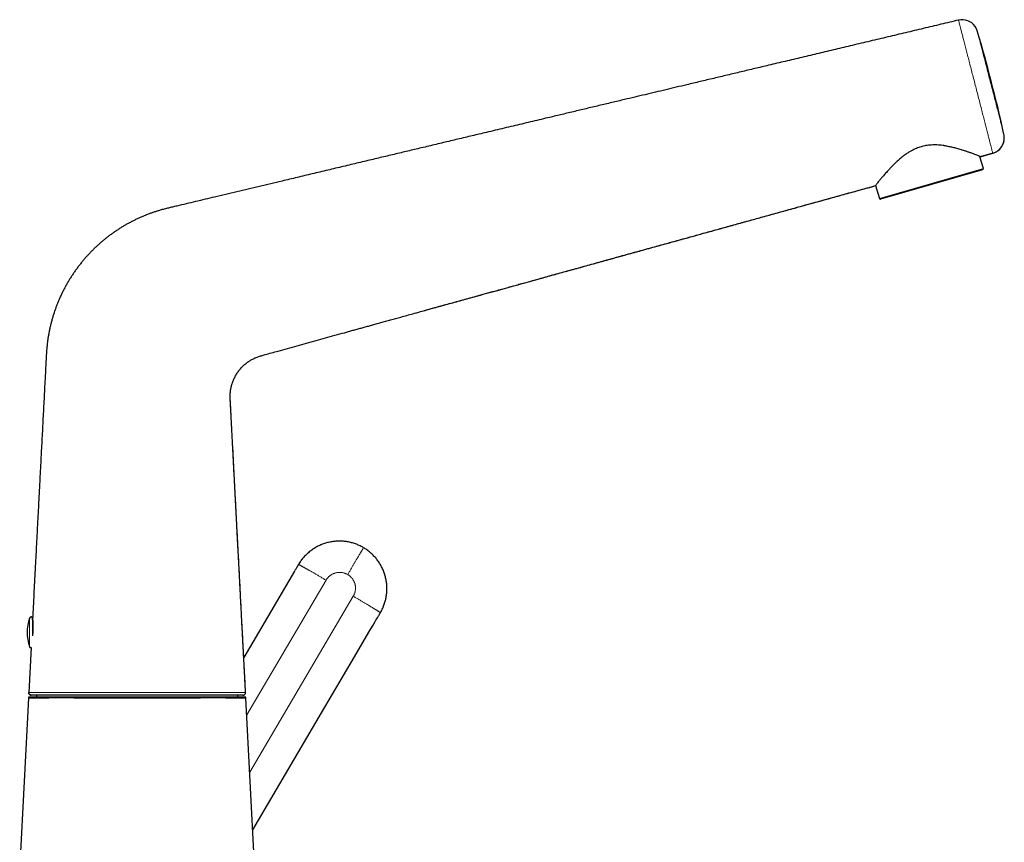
# Model space of a CAD drawing. Header units: millimetres. Extents: x 8 to 961, y 12 to 932.
# Tile 187 of 187: x 775 to 961, y 714 to 869. Entities that reach past the tile are written whole.
import ezdxf

# ---------------------------------------------------------------- set-up
doc = ezdxf.new("R2010")
doc.units = ezdxf.units.MM

msp = doc.modelspace()

# ---------------------------------------------------------------- linework, layer by layer
at = {"color": 8, "linetype": 'Continuous', "lineweight": 0}
for p, q in [((952.63, 869.4), (952.63, 869.38)), ((957.34, 841.29), (937.64, 835.64)), ((827.59, 766.3), (827.59, 766.29)), ((817.79, 737.81), (832.81, 763.33)), ((837.98, 760.29), (818.36, 726.94)), ((776.61, 756.16), (776.61, 750.76))]:
    msp.add_line(p, q, dxfattribs=at)
at = {"color": 7, "linetype": 'Continuous', "lineweight": 30}
for p, q in [((956.2, 867.34), (956.2, 867.31)), ((961.26, 847.62), (961.24, 847.71)), ((957.34, 841.29), (956.7, 843.52)), ((959.11, 844.19), (956.73, 843.53)), ((957.21, 841.04), (937.88, 835.5)), ((936.93, 838.09), (937.64, 835.64)), ((849.96, 813.99), (849.99, 813.99)), ((814.92, 800.19), (814.92, 800.2)), ((826.86, 765.06), (817.22, 748.68)), ((827.49, 766.12), (827.48, 766.12)), ((827.59, 766.29), (827.58, 766.29)), ((777.19, 756.07), (777.19, 752.76)), ((777.23, 756.42), (777.21, 756.01)), ((843, 756.99), (843, 757)), ((843.1, 757.16), (843.1, 757.17)), ((776.92, 750.55), (776.48, 742.09)), ((776.42, 741.01), (774.77, 709.41)), ((776.48, 742.08), (776.48, 742.08)), ((776.98, 741.56), (776.91, 741.56)), ((777.93, 741.56), (777.93, 741.26)), ((816.13, 741.26), (816.13, 741.56)), ((819.27, 709.38), (817.62, 741.01))]:
    msp.add_line(p, q, dxfattribs=at)
at = {"color": 7, "linetype": 'Continuous', "lineweight": 30, "flags": 128}
for points in [[(955.9, 868.01), (955.9, 868.01), (955.9, 868.02)], [(956.71, 843.53), (957.42, 843.72), (959.11, 844.19)], [(818.92, 716.07), (831.94, 738.19), (838.18, 748.79), (840.92, 753.46), (841.32, 754.14), (841.73, 754.83), (842.13, 755.52), (842.27, 755.75), (842.41, 755.99), (842.55, 756.23), (842.69, 756.47), (842.77, 756.6)], [(817.07, 741.56), (817.12, 741.56), (817.16, 741.57)]]:
    msp.add_lwpolyline(points, dxfattribs=at)
at = {"color": 7, "linetype": 'Continuous', "lineweight": 30}
for centre, radius, start, end in [((953.32, 866.48), 3, 35.0151, 103.3752), ((716.79, 795.32), 250, 12.0957, 16.743), ((958.31, 847.08), 3, 285.4666, 5.4256), ((957.15, 841.24), 0.2, 286, 16), ((937.83, 835.7), 0.2, 196, 286), ((785.19, 753.46), 9, 162.5584, 197.4416), ((776.89, 756.07), 0.3, 0, 162.5584), ((777.49, 755.92), 0.3, 180, 205.6748), ((776.89, 750.85), 0.3, 197.4416, 274.4773), ((817.07, 742.06), 0.5, 289.2313, 2.9923)]:
    msp.add_arc(centre, radius, start, end, dxfattribs=at)
for points, knots in [([(952.63, 869.4), (951.52, 869.13), (949.3, 868.6), (945.96, 867.81), (942.6, 867.01), (939.24, 866.21), (935.87, 865.41), (932.57, 864.63), (929.32, 863.86), (926.15, 863.1), (922.98, 862.35), (919.82, 861.59), (916.84, 860.89), (914.04, 860.22), (911.44, 859.6), (908.84, 858.98), (906.26, 858.37), (903.69, 857.76), (901.32, 857.2), (899.15, 856.68), (897.17, 856.21), (895.2, 855.74), (893.25, 855.28), (891.3, 854.81), (889.2, 854.31), (886.94, 853.78), (884.51, 853.2), (882.08, 852.62), (879.67, 852.05), (877.25, 851.47), (875.09, 850.96), (873.18, 850.51), (871.54, 850.12), (869.89, 849.72), (868.23, 849.33), (866.56, 848.93), (864.88, 848.53), (863.3, 848.16), (861.84, 847.81), (860.5, 847.49), (859.14, 847.17), (857.77, 846.84), (856.4, 846.52), (855.03, 846.19), (853.65, 845.86), (852.26, 845.53), (850.9, 845.21), (849.59, 844.9), (848.31, 844.59), (847.02, 844.28), (845.72, 843.98), (844.4, 843.66), (843.07, 843.35), (841.73, 843.03), (840.36, 842.7), (838.96, 842.37), (837.53, 842.03), (836.08, 841.68), (834.61, 841.33), (833.13, 840.98), (831.65, 840.63), (830.2, 840.29), (828.76, 839.94), (827.33, 839.6), (825.9, 839.26), (824.23, 838.87), (822.33, 838.41), (820.19, 837.91), (818.06, 837.4), (815.93, 836.89), (813.8, 836.39), (811.79, 835.91), (809.89, 835.46), (808.1, 835.03), (806.31, 834.6), (804.86, 834.26), (803.73, 834), (802.95, 833.81), (802.17, 833.61), (801.44, 833.41), (800.78, 833.21), (800.17, 833.02), (799.57, 832.81), (798.97, 832.58), (798.37, 832.34), (797.77, 832.09), (797.18, 831.82), (796.59, 831.54), (796.02, 831.25), (795.45, 830.95), (794.9, 830.65), (794.35, 830.33), (793.81, 829.99), (793.27, 829.64), (792.73, 829.28), (792.2, 828.91), (791.68, 828.52), (791.16, 828.12), (790.66, 827.71), (790.16, 827.29), (789.68, 826.86), (789.2, 826.42), (788.73, 825.97), (788.27, 825.5), (787.81, 825.03), (787.37, 824.54), (786.94, 824.05), (786.51, 823.53), (786.09, 823), (785.67, 822.45), (785.27, 821.89), (784.88, 821.33), (784.5, 820.75), (784.14, 820.17), (783.79, 819.58), (783.46, 818.98), (783.13, 818.38), (782.82, 817.76), (782.53, 817.14), (782.25, 816.52), (782, 815.91), (781.76, 815.31), (781.53, 814.7), (781.32, 814.09), (781.12, 813.46), (780.93, 812.82), (780.75, 812.16), (780.58, 811.5), (780.43, 810.83), (780.3, 810.16), (780.18, 809.5), (780.08, 808.85), (780, 808.2), (779.93, 807.55), (779.88, 806.91), (779.82, 806.08), (779.76, 805.1), (779.7, 803.94), (779.65, 802.79), (779.59, 801.64), (779.51, 800.25), (779.43, 798.62), (779.33, 796.74), (779.23, 794.87), (779.13, 792.99), (779.04, 791.11), (778.94, 789.24), (778.82, 787.03), (778.69, 784.48), (778.57, 782.18), (778.48, 780.46), (778.42, 779.32), (778.36, 778.18), (778.3, 776.94), (778.23, 775.59), (778.15, 774.12), (778.07, 772.65), (778, 771.17), (777.92, 769.7), (777.84, 768.24), (777.77, 766.77), (777.67, 765.02), (777.57, 762.98), (777.45, 760.67), (777.33, 758.36), (777.25, 756.83), (777.21, 756.06)], [0, 0, 0, 0, 0.01409, 0.028244, 0.042449, 0.056693, 0.070962, 0.085244, 0.09871, 0.112164, 0.125597, 0.138996, 0.152352, 0.163441, 0.174485, 0.185479, 0.196417, 0.207291, 0.218096, 0.226534, 0.234921, 0.243256, 0.251535, 0.259756, 0.267925, 0.27826, 0.288543, 0.298794, 0.309032, 0.319274, 0.329541, 0.336478, 0.34344, 0.350434, 0.357464, 0.364537, 0.371657, 0.378832, 0.384499, 0.390205, 0.395954, 0.401747, 0.407589, 0.413375, 0.419213, 0.425105, 0.431054, 0.436415, 0.441826, 0.447287, 0.452802, 0.458371, 0.463997, 0.469682, 0.475427, 0.481426, 0.487493, 0.493631, 0.499841, 0.506127, 0.512487, 0.518541, 0.524628, 0.530711, 0.536761, 0.542817, 0.551892, 0.560921, 0.569948, 0.578981, 0.587972, 0.597005, 0.604577, 0.612135, 0.619717, 0.627297, 0.630628, 0.633958, 0.637289, 0.640622, 0.643243, 0.645866, 0.648493, 0.651123, 0.653802, 0.656479, 0.659153, 0.661822, 0.664488, 0.667103, 0.669716, 0.672328, 0.67494, 0.677607, 0.680278, 0.682953, 0.685631, 0.688308, 0.690983, 0.693652, 0.696343, 0.699032, 0.701721, 0.704414, 0.707113, 0.709816, 0.712524, 0.715236, 0.718082, 0.720928, 0.723771, 0.726606, 0.729432, 0.732251, 0.73507, 0.737893, 0.740724, 0.74356, 0.7464, 0.74924, 0.751915, 0.754587, 0.757255, 0.759921, 0.762583, 0.765402, 0.76822, 0.771036, 0.773852, 0.776669, 0.77949, 0.782155, 0.784828, 0.787509, 0.790195, 0.792883, 0.797672, 0.802442, 0.807197, 0.811943, 0.816683, 0.824374, 0.832108, 0.839889, 0.847624, 0.855357, 0.863116, 0.870832, 0.882717, 0.894629, 0.899322, 0.904033, 0.908734, 0.913392, 0.919393, 0.925439, 0.93154, 0.937645, 0.943723, 0.94976, 0.955796, 0.961881, 0.971451, 0.980972, 0.9905, 1, 1, 1, 1]), ([(956.2, 867.33), (956.19, 867.37), (956.16, 867.46), (956.11, 867.58), (956.07, 867.68), (956.04, 867.75), (956, 867.83), (955.96, 867.9), (955.92, 867.97), (955.89, 868.04), (955.85, 868.1), (955.81, 868.15), (955.79, 868.19), (955.78, 868.2)], [0, 0, 0, 0, 0.123711, 0.244378, 0.323879, 0.403175, 0.48281, 0.563357, 0.645401, 0.72953, 0.816316, 0.906302, 1, 1, 1, 1]), ([(959.11, 844.19), (959.18, 844.21), (959.32, 844.26), (959.52, 844.34), (959.71, 844.43), (959.89, 844.53), (960.05, 844.64), (960.2, 844.75), (960.33, 844.87), (960.44, 844.98), (960.55, 845.09), (960.64, 845.2), (960.71, 845.3), (960.78, 845.4), (960.84, 845.49), (960.89, 845.58), (960.94, 845.67), (960.98, 845.75), (961.02, 845.82), (961.05, 845.89), (961.08, 845.96), (961.1, 846.02), (961.12, 846.08), (961.15, 846.14), (961.18, 846.23), (961.21, 846.33), (961.24, 846.45), (961.27, 846.59), (961.29, 846.74), (961.3, 846.9), (961.31, 847.06), (961.31, 847.21), (961.3, 847.38), (961.28, 847.55), (961.25, 847.66), (961.24, 847.72)], [0, 0, 0, 0, 0.04812, 0.095069, 0.140618, 0.184562, 0.226725, 0.266964, 0.305171, 0.341274, 0.375239, 0.407073, 0.436822, 0.464547, 0.490182, 0.513786, 0.535447, 0.555282, 0.573438, 0.590104, 0.605515, 0.619964, 0.634053, 0.650706, 0.670808, 0.694424, 0.721551, 0.75214, 0.786096, 0.823281, 0.855235, 0.889025, 0.924519, 0.961566, 1, 1, 1, 1]), ([(956.71, 843.54), (956.7, 843.54), (956.69, 843.55), (956.55, 843.62), (956.31, 843.73), (955.94, 843.88), (955.46, 844.07), (954.98, 844.24), (954.6, 844.37), (954.35, 844.46), (954.08, 844.55), (953.8, 844.64), (953.5, 844.73), (953.02, 844.89), (952.38, 845.07), (951.6, 845.27), (950.97, 845.41), (950.48, 845.51), (950.18, 845.57), (949.99, 845.6), (949.89, 845.62), (949.8, 845.64), (949.72, 845.65), (949.31, 845.71), (948.57, 845.77), (947.5, 845.76), (946.49, 845.65), (945.54, 845.44), (944.62, 845.11), (943.94, 844.79), (943.47, 844.52), (943.21, 844.37), (942.95, 844.2), (942.69, 844.03), (942.43, 843.84), (942.17, 843.65), (941.96, 843.49), (941.77, 843.33), (941.59, 843.17), (941.33, 842.94), (941.01, 842.65), (940.64, 842.3), (940.21, 841.89), (939.75, 841.42), (939.22, 840.85), (938.68, 840.23), (938.16, 839.64), (937.75, 839.14), (937.42, 838.74), (937.19, 838.43), (937.03, 838.21), (936.94, 838.09), (936.93, 838.07), (936.93, 838.06)], [0, 0, 0, 0, 0.016349, 0.043796, 0.072813, 0.103516, 0.136002, 0.170353, 0.182235, 0.194335, 0.206654, 0.219195, 0.23196, 0.24495, 0.278579, 0.307239, 0.330929, 0.345435, 0.357145, 0.361046, 0.364499, 0.367506, 0.370066, 0.372178, 0.407599, 0.440493, 0.471115, 0.499777, 0.52815, 0.558711, 0.567894, 0.577285, 0.586891, 0.596716, 0.606766, 0.617044, 0.627556, 0.632392, 0.640395, 0.651565, 0.665901, 0.683404, 0.704074, 0.72791, 0.754912, 0.792732, 0.828706, 0.862889, 0.895348, 0.926157, 0.955407, 0.983202, 1, 1, 1, 1]), ([(814.93, 800.21), (814.96, 800.33), (815.02, 800.56), (815.14, 800.91), (815.28, 801.24), (815.43, 801.58), (815.59, 801.9), (815.77, 802.22), (815.96, 802.52), (816.16, 802.82), (816.38, 803.1), (816.61, 803.38), (816.86, 803.65), (817.12, 803.91), (817.38, 804.16), (817.66, 804.39), (817.95, 804.61), (818.24, 804.81), (818.51, 804.98), (818.78, 805.13), (819.05, 805.28), (819.32, 805.41), (819.6, 805.53), (819.91, 805.64), (820.23, 805.75), (820.57, 805.85), (820.91, 805.95), (821.55, 806.13), (822.49, 806.39), (823.92, 806.78), (825.53, 807.23), (827.33, 807.72), (829.12, 808.22), (830.92, 808.72), (832.71, 809.21), (834.5, 809.71), (835.97, 810.11), (837.09, 810.43), (837.89, 810.65), (838.68, 810.87), (839.47, 811.08), (840.25, 811.3), (841.05, 811.52), (841.88, 811.75), (842.75, 811.99), (843.66, 812.24), (844.58, 812.5), (845.52, 812.76), (846.51, 813.03), (847.57, 813.33), (848.7, 813.64), (849.83, 813.95), (850.98, 814.27), (852.15, 814.59), (853.33, 814.92), (854.56, 815.26), (855.84, 815.61), (857.17, 815.98), (858.52, 816.36), (859.88, 816.73), (861.38, 817.15), (863.03, 817.6), (864.81, 818.1), (866.61, 818.59), (868.42, 819.1), (870.25, 819.6), (872.08, 820.11), (874.18, 820.69), (876.53, 821.34), (879.14, 822.06), (881.77, 822.79), (884.39, 823.51), (887.01, 824.24), (889.61, 824.96), (892.18, 825.67), (894.75, 826.38), (897.18, 827.05), (899.47, 827.69), (901.61, 828.28), (903.75, 828.87), (905.87, 829.46), (907.97, 830.04), (910.19, 830.65), (912.53, 831.3), (914.97, 831.98), (917.41, 832.65), (919.98, 833.36), (922.7, 834.11), (925.56, 834.91), (928.41, 835.69), (931.25, 836.48), (934.09, 837.26), (935.98, 837.79), (936.92, 838.05)], [0, 0, 0, 0, 0.002819, 0.005637, 0.008457, 0.011281, 0.01411, 0.016894, 0.01968, 0.022465, 0.025245, 0.028073, 0.030891, 0.033703, 0.036515, 0.039332, 0.042161, 0.045002, 0.047371, 0.049742, 0.052112, 0.054476, 0.056833, 0.059183, 0.061949, 0.064716, 0.067485, 0.070257, 0.080173, 0.090121, 0.104593, 0.119018, 0.133493, 0.147901, 0.162281, 0.176738, 0.19118, 0.197558, 0.203934, 0.210293, 0.21662, 0.222945, 0.229326, 0.235792, 0.243004, 0.250317, 0.25773, 0.265239, 0.272841, 0.281752, 0.290781, 0.299925, 0.30918, 0.318541, 0.328005, 0.337568, 0.348197, 0.358935, 0.369778, 0.380721, 0.391758, 0.405964, 0.420304, 0.434767, 0.449343, 0.464021, 0.478789, 0.493638, 0.514541, 0.53555, 0.556636, 0.577769, 0.598921, 0.619683, 0.640407, 0.661063, 0.681623, 0.698973, 0.716219, 0.733359, 0.750398, 0.767344, 0.7842, 0.80396, 0.823614, 0.843171, 0.862641, 0.885719, 0.908701, 0.931605, 0.954446, 0.977239, 1, 1, 1, 1]), ([(851.45, 814.4), (851.74, 814.48), (852.33, 814.64), (853.22, 814.89), (854.13, 815.14), (855.05, 815.4), (855.99, 815.66), (856.92, 815.91), (857.85, 816.17), (858.75, 816.42), (859.68, 816.68), (860.62, 816.94), (861.57, 817.2), (862.53, 817.47), (863.51, 817.74), (864.51, 818.01), (865.52, 818.29), (866.54, 818.57), (867.57, 818.86), (868.6, 819.15), (869.62, 819.43), (870.64, 819.71), (871.66, 819.99), (872.7, 820.28), (873.84, 820.6), (875.1, 820.94), (876.46, 821.32), (877.85, 821.7), (879.25, 822.09), (880.66, 822.48), (882.07, 822.87), (883.49, 823.27), (884.93, 823.67), (886.39, 824.07), (887.87, 824.48), (889.38, 824.9), (890.9, 825.32), (892.43, 825.74), (893.97, 826.17), (895.52, 826.6), (897.3, 827.09), (899.3, 827.64), (901.54, 828.26), (903.79, 828.88), (906.05, 829.51), (908.32, 830.14), (910.61, 830.77), (912.91, 831.41), (915.15, 832.03), (917.32, 832.63), (919.43, 833.21), (921.55, 833.8), (923.68, 834.39), (925.83, 834.98), (927.99, 835.58), (930.01, 836.14), (931.89, 836.66), (933.62, 837.14), (935.3, 837.6), (936.41, 837.91), (936.93, 838.06)], [0, 0, 0, 0, 0.010222, 0.020644, 0.031266, 0.042088, 0.053112, 0.064336, 0.0748, 0.085433, 0.096233, 0.1072, 0.118334, 0.129634, 0.141099, 0.152727, 0.164519, 0.176472, 0.188584, 0.200856, 0.21257, 0.224422, 0.23641, 0.248532, 0.260787, 0.276573, 0.292566, 0.308761, 0.325152, 0.341735, 0.358202, 0.374842, 0.391648, 0.408614, 0.426083, 0.443702, 0.461464, 0.479358, 0.497377, 0.51551, 0.533746, 0.55975, 0.58591, 0.612215, 0.63867, 0.665278, 0.692044, 0.718975, 0.746077, 0.770564, 0.795201, 0.819994, 0.844948, 0.870072, 0.895373, 0.92086, 0.940977, 0.961218, 0.981587, 1, 1, 1, 1]), ([(817.56, 742.08), (817.55, 742.41), (817.51, 743.11), (817.45, 744.17), (817.4, 745.28), (817.34, 746.37), (817.28, 747.44), (817.23, 748.49), (817.17, 749.54), (817.12, 750.58), (817.06, 751.62), (817.01, 752.65), (816.96, 753.67), (816.9, 754.68), (816.85, 755.67), (816.8, 756.66), (816.75, 757.69), (816.69, 758.76), (816.63, 759.87), (816.58, 760.96), (816.52, 762.04), (816.46, 763.1), (816.41, 764.13), (816.36, 765.13), (816.31, 766.09), (816.26, 767.04), (816.21, 767.97), (816.16, 768.87), (816.12, 769.72), (816.08, 770.53), (816.03, 771.33), (815.99, 772.12), (815.95, 772.9), (815.91, 773.67), (815.87, 774.46), (815.83, 775.25), (815.79, 776.06), (815.75, 776.86), (815.7, 777.64), (815.66, 778.41), (815.62, 779.17), (815.59, 779.9), (815.55, 780.63), (815.51, 781.33), (815.48, 782.03), (815.44, 782.71), (815.41, 783.37), (815.37, 784.02), (815.34, 784.66), (815.3, 785.31), (815.27, 785.95), (815.24, 786.57), (815.21, 787.18), (815.17, 787.78), (815.14, 788.36), (815.12, 788.91), (815.09, 789.43), (815.06, 789.93), (815.04, 790.41), (815.01, 790.87), (814.99, 791.33), (814.96, 791.8), (814.94, 792.29), (814.91, 792.79), (814.89, 793.28), (814.86, 793.74), (814.84, 794.19), (814.82, 794.62), (814.8, 795.03), (814.78, 795.42), (814.76, 795.79), (814.74, 796.15), (814.72, 796.48), (814.7, 796.79), (814.68, 797.09), (814.66, 797.37), (814.65, 797.63), (814.65, 797.88), (814.64, 798.1), (814.65, 798.31), (814.65, 798.51), (814.67, 798.7), (814.68, 798.9), (814.7, 799.09), (814.73, 799.27), (814.75, 799.43), (814.78, 799.59), (814.81, 799.73), (814.84, 799.86), (814.87, 799.99), (814.9, 800.1), (814.91, 800.16), (814.92, 800.19)], [0, 0, 0, 0, 0.016703, 0.035958, 0.055015, 0.073783, 0.092037, 0.110163, 0.128098, 0.145869, 0.1639, 0.181688, 0.199121, 0.216353, 0.233489, 0.250484, 0.267282, 0.286573, 0.305586, 0.324405, 0.342967, 0.361235, 0.379262, 0.396019, 0.412489, 0.428729, 0.444821, 0.460703, 0.474881, 0.488822, 0.502567, 0.516142, 0.529559, 0.542812, 0.555861, 0.569946, 0.583802, 0.597493, 0.610999, 0.624249, 0.637205, 0.649873, 0.66227, 0.674431, 0.686402, 0.697986, 0.709373, 0.720534, 0.731459, 0.742697, 0.753678, 0.76441, 0.7749, 0.785154, 0.795162, 0.804907, 0.813598, 0.82206, 0.830306, 0.838345, 0.846188, 0.853833, 0.862741, 0.871354, 0.879667, 0.887686, 0.895415, 0.902727, 0.909763, 0.916518, 0.922986, 0.928946, 0.934631, 0.94004, 0.945171, 0.950024, 0.954601, 0.958664, 0.962484, 0.966063, 0.969445, 0.972676, 0.97617, 0.979477, 0.982601, 0.98555, 0.988328, 0.990944, 0.993407, 0.995728, 0.997921, 1, 1, 1, 1]), ([(839.91, 769.48), (839.82, 769.53), (839.61, 769.65), (839.28, 769.82), (838.92, 769.99), (838.56, 770.13), (838.19, 770.27), (837.81, 770.38), (837.43, 770.48), (837.05, 770.57), (836.66, 770.63), (836.27, 770.68), (835.87, 770.71), (835.47, 770.73), (835.07, 770.72), (834.67, 770.7), (834.27, 770.67), (833.89, 770.61), (833.5, 770.54), (833.11, 770.45), (832.73, 770.34), (832.35, 770.22), (831.98, 770.08), (831.61, 769.92), (831.26, 769.75), (830.91, 769.56), (830.57, 769.36), (830.25, 769.15), (829.93, 768.92), (829.62, 768.67), (829.31, 768.41), (829.03, 768.14), (828.75, 767.86), (828.49, 767.56), (828.24, 767.26), (828.01, 766.95), (827.79, 766.63), (827.65, 766.4), (827.59, 766.29)], [0, 0, 0, 0, 0.022018, 0.050051, 0.078096, 0.106163, 0.134256, 0.16188, 0.189544, 0.217252, 0.245001, 0.273287, 0.301596, 0.32992, 0.358253, 0.386586, 0.414405, 0.442208, 0.469991, 0.497758, 0.526013, 0.554251, 0.582475, 0.610686, 0.638884, 0.666567, 0.694241, 0.721906, 0.749561, 0.777705, 0.805831, 0.833936, 0.862022, 0.890086, 0.91762, 0.945121, 0.972582, 1, 1, 1, 1]), ([(843.1, 757.17), (843.17, 757.28), (843.3, 757.51), (843.47, 757.86), (843.63, 758.22), (843.78, 758.58), (843.91, 758.95), (844.02, 759.33), (844.11, 759.7), (844.19, 760.08), (844.26, 760.47), (844.3, 760.86), (844.33, 761.25), (844.34, 761.65), (844.34, 762.05), (844.32, 762.44), (844.28, 762.83), (844.22, 763.21), (844.15, 763.6), (844.06, 763.98), (843.95, 764.36), (843.83, 764.74), (843.69, 765.11), (843.53, 765.48), (843.35, 765.83), (843.17, 766.18), (842.97, 766.51), (842.75, 766.84), (842.52, 767.16), (842.28, 767.47), (842.02, 767.77), (841.75, 768.05), (841.46, 768.33), (841.17, 768.59), (840.87, 768.83), (840.56, 769.07), (840.24, 769.28), (840.02, 769.42), (839.91, 769.48)], [0, 0, 0, 0, 0.0277512, 0.0555475, 0.0833835, 0.1112535, 0.1391531, 0.1665748, 0.1940155, 0.221475, 0.2489526, 0.2769435, 0.3049439, 0.3329535, 0.3609731, 0.389004, 0.4165466, 0.4441021, 0.4716718, 0.4992575, 0.5273614, 0.5554831, 0.583625, 0.6117829, 0.6399486, 0.6676108, 0.6952645, 0.7229023, 0.7505175, 0.7786014, 0.8066429, 0.8346379, 0.8625913, 0.8905109, 0.9179059, 0.9452814, 0.9726439, 1, 1, 1, 1]), ([(827.49, 766.12), (827.46, 766.08), (827.34, 765.88), (827.23, 765.69), (827.14, 765.54)], [0, 0, 0, 0, 0.2284144, 1, 1, 1, 1]), ([(827.58, 766.29), (827.54, 766.22), (827.48, 766.12), (827.42, 766.01), (827.4, 765.98)], [0, 0, 0, 0, 0.68093, 1, 1, 1, 1]), ([(827.58, 766.29), (827.56, 766.25), (827.54, 766.21), (827.51, 766.17), (827.51, 766.16)], [0, 0, 0, 0, 0.780844, 1, 1, 1, 1]), ([(777.21, 756.06), (777.21, 756.06), (777.21, 756.06), (777.21, 756.03), (777.21, 756), (777.22, 755.94), (777.22, 755.88), (777.22, 755.84), (777.22, 755.82), (777.23, 755.79), (777.23, 755.75), (777.23, 755.72), (777.23, 755.67), (777.24, 755.62), (777.24, 755.56), (777.24, 755.49), (777.25, 755.43), (777.25, 755.38), (777.25, 755.34), (777.25, 755.3), (777.25, 755.27), (777.26, 755.25), (777.26, 755.22), (777.26, 755.2), (777.26, 755.17), (777.26, 755.12), (777.26, 755.04), (777.27, 754.93), (777.27, 754.79), (777.27, 754.64), (777.27, 754.47), (777.27, 754.33), (777.27, 754.21), (777.27, 754.08), (777.26, 753.96), (777.26, 753.83), (777.25, 753.71), (777.25, 753.58), (777.24, 753.43), (777.23, 753.26), (777.22, 753.07), (777.21, 752.9), (777.2, 752.81), (777.19, 752.77)], [0, 0, 0, 0, 0.038321, 0.079642, 0.122447, 0.166738, 0.212516, 0.224324, 0.237178, 0.251081, 0.26603, 0.282028, 0.299072, 0.320636, 0.345599, 0.367638, 0.386755, 0.403098, 0.416458, 0.426836, 0.434108, 0.44132, 0.448472, 0.455563, 0.462594, 0.469565, 0.501613, 0.529099, 0.555519, 0.60004, 0.64117, 0.668413, 0.695525, 0.722508, 0.749363, 0.77609, 0.802691, 0.829168, 0.85552, 0.894892, 0.936004, 0.978858, 1, 1, 1, 1]), ([(777.22, 755.79), (777.22, 755.8), (777.22, 755.83), (777.22, 755.85), (777.22, 755.88), (777.22, 755.89), (777.22, 755.91), (777.22, 755.93), (777.21, 755.94), (777.21, 755.96), (777.21, 755.98), (777.21, 756), (777.21, 756.03), (777.21, 756.04), (777.21, 756.06), (777.21, 756.06), (777.21, 756.06)], [0, 0, 0, 0, 0.0548828, 0.1306722, 0.1731835, 0.2153602, 0.2572024, 0.2987102, 0.3398836, 0.3807226, 0.4212274, 0.5308824, 0.6380115, 0.7622493, 0.8829114, 1, 1, 1, 1]), ([(842.76, 756.59), (842.82, 756.68), (842.9, 756.81), (842.97, 756.95), (843, 756.99)], [0, 0, 0, 0, 0.67254, 1, 1, 1, 1]), ([(842.92, 756.85), (842.95, 756.91), (843.01, 757.01), (843.07, 757.11), (843.1, 757.16)], [0, 0, 0, 0, 0.505302, 1, 1, 1, 1]), ([(842.94, 756.9), (842.95, 756.91), (842.97, 756.95), (842.99, 756.98), (843, 757)], [0, 0, 0, 0, 0.447244, 1, 1, 1, 1]), ([(776.51, 741.26), (776.5, 741.24), (776.47, 741.2), (776.45, 741.14), (776.43, 741.07), (776.43, 741.03), (776.43, 741.01)], [0, 0, 0, 0, 0.261824, 0.517098, 0.763711, 1, 1, 1, 1]), ([(776.48, 742.08), (776.48, 742.06), (776.48, 742.02), (776.49, 741.96), (776.5, 741.91), (776.52, 741.86), (776.55, 741.81), (776.58, 741.76), (776.61, 741.73), (776.64, 741.69), (776.67, 741.66), (776.7, 741.64), (776.73, 741.63), (776.75, 741.61), (776.78, 741.6), (776.81, 741.59), (776.83, 741.58), (776.86, 741.57), (776.88, 741.57), (776.91, 741.56), (776.92, 741.56), (776.93, 741.56)], [0, 0, 0, 0, 0.057103, 0.111817, 0.163307, 0.210865, 0.267203, 0.314664, 0.353734, 0.403473, 0.443037, 0.472902, 0.501469, 0.534457, 0.574184, 0.621983, 0.678606, 0.744495, 0.81992, 0.90505, 1, 1, 1, 1]), ([(776.8, 741.59), (776.79, 741.6), (776.75, 741.61), (776.69, 741.64), (776.63, 741.69), (776.57, 741.76), (776.53, 741.83), (776.49, 741.92), (776.48, 742), (776.48, 742.06), (776.48, 742.08)], [0, 0, 0, 0, 0.063152, 0.187144, 0.31328, 0.439993, 0.587826, 0.73175, 0.869666, 1, 1, 1, 1]), ([(776.48, 742.08), (776.48, 742.08), (776.48, 742.08), (776.48, 742.08), (776.48, 742.08)], [0, 0, 0, 0, 0.000045, 1, 1, 1, 1]), ([(776.51, 741.26), (776.51, 741.26), (776.52, 741.26), (776.54, 741.26), (776.58, 741.26), (776.63, 741.26), (776.7, 741.26), (776.79, 741.26), (776.89, 741.26), (777, 741.26), (777.14, 741.26), (777.29, 741.26), (777.46, 741.26), (777.65, 741.26), (777.85, 741.26), (778.07, 741.26), (778.29, 741.26), (778.53, 741.26), (778.78, 741.26), (779.05, 741.26), (779.32, 741.26), (779.62, 741.26), (779.92, 741.26), (780.25, 741.26), (780.59, 741.26), (780.95, 741.26), (781.32, 741.26), (781.71, 741.26), (782.11, 741.26), (782.51, 741.26), (782.92, 741.26), (783.34, 741.26), (783.76, 741.26), (784.2, 741.26), (784.64, 741.26), (785.1, 741.26), (785.56, 741.26), (786.04, 741.26), (786.53, 741.26), (787.05, 741.26), (787.57, 741.26), (788.1, 741.26), (788.63, 741.26), (789.16, 741.26), (789.7, 741.26), (790.22, 741.26), (790.76, 741.26), (791.3, 741.26), (791.84, 741.26), (792.39, 741.26), (792.94, 741.26), (793.51, 741.26), (794.08, 741.26), (794.67, 741.26), (795.25, 741.26), (795.84, 741.26), (796.43, 741.26), (796.83, 741.26), (797.02, 741.26)], [0, 0, 0, 0, 0.017498, 0.034984, 0.052457, 0.069928, 0.087413, 0.104923, 0.122473, 0.14001, 0.158342, 0.176653, 0.194957, 0.21327, 0.231607, 0.249984, 0.267503, 0.284993, 0.302467, 0.319939, 0.337421, 0.354928, 0.372473, 0.390007, 0.408338, 0.426648, 0.444952, 0.463266, 0.481604, 0.499982, 0.517496, 0.534982, 0.552455, 0.569926, 0.587411, 0.604921, 0.62247, 0.63998, 0.658306, 0.676639, 0.695006, 0.713363, 0.731683, 0.74998, 0.767417, 0.784896, 0.80243, 0.819978, 0.837471, 0.854966, 0.872476, 0.890024, 0.908373, 0.926694, 0.945002, 0.963312, 0.98164, 1, 1, 1, 1]), ([(817.07, 741.56), (817.07, 741.56), (817.07, 741.56), (817.04, 741.56), (817, 741.56), (816.95, 741.56), (816.88, 741.56), (816.8, 741.56), (816.7, 741.56), (816.59, 741.56), (816.46, 741.56), (816.32, 741.56), (816.16, 741.56), (815.99, 741.56), (815.81, 741.56), (815.6, 741.56), (815.39, 741.56), (815.16, 741.56), (814.92, 741.56), (814.66, 741.56), (814.39, 741.56), (814.1, 741.56), (813.81, 741.56), (813.5, 741.56), (813.16, 741.56), (812.81, 741.56), (812.42, 741.56), (812.03, 741.56), (811.62, 741.56), (811.2, 741.56), (810.79, 741.56), (810.39, 741.56), (809.97, 741.56), (809.54, 741.56), (809.11, 741.56), (808.67, 741.56), (808.22, 741.56), (807.77, 741.56), (807.31, 741.56), (806.83, 741.56), (806.34, 741.56), (805.85, 741.56), (805.35, 741.56), (804.84, 741.56), (804.33, 741.56), (803.81, 741.56), (803.29, 741.56), (802.76, 741.56), (802.22, 741.56), (801.69, 741.56), (801.15, 741.56), (800.6, 741.56), (800.04, 741.56), (799.45, 741.56), (798.85, 741.56), (798.24, 741.56), (797.63, 741.56), (797.04, 741.56), (796.47, 741.56), (795.92, 741.56), (795.36, 741.56), (794.81, 741.56), (794.27, 741.56), (793.73, 741.56), (793.19, 741.56), (792.66, 741.56), (792.13, 741.56), (791.6, 741.56), (791.07, 741.56), (790.54, 741.56), (790.02, 741.56), (789.5, 741.56), (788.99, 741.56), (788.49, 741.56), (787.99, 741.56), (787.5, 741.56), (787.02, 741.56), (786.54, 741.56), (786.07, 741.56), (785.61, 741.56), (785.15, 741.56), (784.68, 741.56), (784.2, 741.56), (783.74, 741.56), (783.29, 741.56), (782.87, 741.56), (782.47, 741.56), (782.09, 741.56), (781.73, 741.56), (781.38, 741.56), (781.04, 741.56), (780.72, 741.56), (780.41, 741.56), (780.11, 741.56), (779.82, 741.56), (779.54, 741.56), (779.28, 741.56), (779.03, 741.56), (778.79, 741.56), (778.57, 741.56), (778.36, 741.56), (778.16, 741.56), (777.98, 741.56), (777.81, 741.56), (777.66, 741.56), (777.53, 741.56), (777.4, 741.56), (777.3, 741.56), (777.2, 741.56), (777.12, 741.56), (777.06, 741.56), (777.01, 741.56), (776.98, 741.56), (776.98, 741.56), (776.98, 741.56)], [0, 0, 0, 0, 0.00878, 0.017561, 0.026341, 0.035122, 0.043903, 0.052528, 0.061152, 0.069777, 0.078401, 0.087202, 0.096002, 0.104801, 0.113601, 0.1224, 0.131199, 0.139999, 0.148798, 0.157598, 0.166399, 0.175199, 0.184, 0.192801, 0.201602, 0.211282, 0.220962, 0.230642, 0.240321, 0.25, 0.258781, 0.267561, 0.276341, 0.285121, 0.293902, 0.302526, 0.311151, 0.319776, 0.3284, 0.337201, 0.346002, 0.354802, 0.363602, 0.372402, 0.381201, 0.390001, 0.3988, 0.4076, 0.4164, 0.4252, 0.434, 0.442801, 0.451601, 0.461281, 0.47096, 0.48064, 0.490319, 0.499998, 0.508779, 0.51756, 0.526341, 0.535123, 0.543905, 0.55253, 0.561154, 0.569779, 0.578402, 0.587202, 0.596001, 0.6048, 0.6136, 0.622399, 0.631199, 0.639999, 0.648799, 0.6576, 0.6664, 0.675201, 0.684001, 0.692801, 0.701601, 0.711281, 0.72096, 0.73064, 0.74032, 0.749999, 0.75878, 0.767561, 0.776342, 0.785122, 0.793903, 0.802528, 0.811152, 0.819776, 0.8284, 0.837201, 0.846001, 0.854801, 0.863601, 0.872401, 0.8812, 0.89, 0.8988, 0.9076, 0.9164, 0.9252, 0.934, 0.9428, 0.9516, 0.961281, 0.970961, 0.980641, 0.99032, 1, 1, 1, 1]), ([(797.03, 741.26), (797.21, 741.26), (797.59, 741.26), (798.15, 741.26), (798.71, 741.26), (799.28, 741.26), (799.83, 741.26), (800.39, 741.26), (800.95, 741.26), (801.51, 741.26), (802.08, 741.26), (802.65, 741.26), (803.21, 741.26), (803.77, 741.26), (804.33, 741.26), (804.87, 741.26), (805.39, 741.26), (805.9, 741.26), (806.41, 741.26), (806.91, 741.26), (807.4, 741.26), (807.88, 741.26), (808.36, 741.26), (808.83, 741.26), (809.3, 741.26), (809.77, 741.26), (810.23, 741.26), (810.67, 741.26), (811.11, 741.26), (811.53, 741.26), (811.93, 741.26), (812.31, 741.26), (812.68, 741.26), (813.04, 741.26), (813.38, 741.26), (813.72, 741.26), (814.04, 741.26), (814.35, 741.26), (814.66, 741.26), (814.95, 741.26), (815.23, 741.26), (815.5, 741.26), (815.75, 741.26), (815.98, 741.26), (816.19, 741.26), (816.38, 741.26), (816.56, 741.26), (816.73, 741.26), (816.88, 741.26), (817.01, 741.26), (817.13, 741.26), (817.24, 741.26), (817.33, 741.26), (817.41, 741.26), (817.47, 741.26), (817.51, 741.26), (817.53, 741.26), (817.54, 741.26), (817.54, 741.26), (817.54, 741.26)], [0, 0, 0, 0, 0.017515, 0.035003, 0.052478, 0.069951, 0.087436, 0.104948, 0.122498, 0.140009, 0.158334, 0.176665, 0.195033, 0.213394, 0.231711, 0.25, 0.267432, 0.284908, 0.302444, 0.320002, 0.337505, 0.354997, 0.372491, 0.39002, 0.408355, 0.426666, 0.444969, 0.463279, 0.481612, 0.499982, 0.517517, 0.535018, 0.552497, 0.569968, 0.587444, 0.604939, 0.622466, 0.640006, 0.658343, 0.676656, 0.694959, 0.713268, 0.731598, 0.749965, 0.7675, 0.785, 0.80248, 0.819951, 0.837427, 0.854923, 0.87245, 0.889993, 0.908333, 0.926647, 0.944951, 0.963259, 0.981586, 0.999949, 1, 1, 1, 1]), ([(817.11, 741.56), (817.12, 741.56), (817.13, 741.56), (817.15, 741.56), (817.16, 741.57), (817.18, 741.57), (817.2, 741.58), (817.21, 741.58), (817.23, 741.59), (817.25, 741.59), (817.27, 741.6), (817.28, 741.61), (817.3, 741.62), (817.33, 741.63), (817.36, 741.65), (817.39, 741.68), (817.43, 741.72), (817.47, 741.77), (817.51, 741.82), (817.53, 741.88), (817.55, 741.95), (817.56, 742.01), (817.56, 742.06), (817.56, 742.08)], [0, 0, 0, 0, 0.093494, 0.176313, 0.248526, 0.310241, 0.361645, 0.403076, 0.43521, 0.459531, 0.469789, 0.485203, 0.506459, 0.531155, 0.561401, 0.598072, 0.644288, 0.700155, 0.76508, 0.819087, 0.876864, 0.937516, 1, 1, 1, 1]), ([(817.62, 741.01), (817.62, 741.03), (817.62, 741.07), (817.6, 741.14), (817.58, 741.2), (817.55, 741.24), (817.54, 741.26)], [0, 0, 0, 0, 0.236289, 0.482902, 0.738176, 1, 1, 1, 1])]:
    msp.add_open_spline(points, degree=3, knots=knots, dxfattribs=at)
at = {"color": 8, "linetype": 'Continuous', "lineweight": 0}
for points, knots in [([(959.11, 844.19), (959.11, 844.2), (959.1, 844.22), (959.05, 844.42), (958.98, 844.71), (958.87, 845.13), (958.74, 845.66), (958.57, 846.3), (958.39, 847.03), (958.17, 847.87), (957.94, 848.78), (957.68, 849.78), (957.41, 850.84), (957.13, 851.96), (956.83, 853.13), (956.52, 854.33), (956.2, 855.55), (955.89, 856.79), (955.57, 858.03), (955.25, 859.26), (954.94, 860.46), (954.64, 861.63), (954.35, 862.75), (954.08, 863.81), (953.82, 864.8), (953.58, 865.72), (953.37, 866.55), (953.18, 867.29), (953.01, 867.93), (952.87, 868.46), (952.77, 868.87), (952.69, 869.17), (952.64, 869.36), (952.63, 869.38), (952.63, 869.4)], [0, 0, 0, 0, 0.0312901, 0.0624784, 0.0937015, 0.1249909, 0.1562045, 0.1874673, 0.2187457, 0.2499675, 0.2812252, 0.3124372, 0.3436408, 0.3749686, 0.4061864, 0.4373811, 0.4686991, 0.4998955, 0.5311733, 0.5624598, 0.5936904, 0.6249586, 0.6562364, 0.6874962, 0.7187458, 0.7499937, 0.7812579, 0.8124808, 0.8437099, 0.8750178, 0.9062742, 0.9375222, 0.9687606, 1, 1, 1, 1]), ([(956.2, 867.31), (956.21, 867.3), (956.22, 867.27), (956.28, 867.03), (956.38, 866.62), (956.53, 866.05), (956.71, 865.34), (956.93, 864.49), (957.18, 863.52), (957.45, 862.45), (957.75, 861.29), (958.06, 860.08), (958.39, 858.81), (958.72, 857.53), (959.05, 856.24), (959.38, 854.98), (959.69, 853.76), (959.99, 852.6), (960.26, 851.53), (960.51, 850.56), (960.73, 849.71), (960.91, 849), (961.06, 848.43), (961.16, 848.02), (961.23, 847.78), (961.23, 847.75), (961.24, 847.74)], [0, 0, 0, 0, 0.0266707, 0.0696935, 0.1127164, 0.1557393, 0.1987622, 0.2417852, 0.2848082, 0.3278312, 0.3708543, 0.4138774, 0.4569005, 0.4999237, 0.5429468, 0.5859701, 0.6289933, 0.6720166, 0.71504, 0.7580633, 0.8010867, 0.8441101, 0.8871336, 0.9301571, 0.9731806, 1, 1, 1, 1]), ([(817.57, 742.08), (817.52, 743.06), (817.42, 745), (817.26, 747.92), (817.11, 750.84), (816.96, 753.75), (816.82, 756.33), (816.71, 758.58), (816.61, 760.49), (816.51, 762.4), (816.41, 764.31), (816.31, 766.22), (816.18, 768.63), (816.03, 771.54), (815.85, 774.95), (815.67, 778.36), (815.49, 781.78), (815.32, 785.19), (815.17, 788.01), (815.05, 790.23), (814.97, 791.85), (814.88, 793.48), (814.82, 794.7), (814.78, 795.52), (814.76, 795.93), (814.74, 796.34), (814.71, 796.75), (814.68, 797.17), (814.66, 797.58), (814.65, 797.97), (814.65, 798.36), (814.67, 798.74), (814.71, 799.11), (814.76, 799.48), (814.83, 799.85), (814.9, 800.09), (814.93, 800.21)], [0, 0, 0, 0, 0.0502424, 0.1003061, 0.1505253, 0.2007241, 0.2508076, 0.2836637, 0.31646, 0.3493462, 0.3822068, 0.4150117, 0.447884, 0.5064979, 0.565203, 0.6240572, 0.6824908, 0.7412678, 0.8000075, 0.8279308, 0.8558194, 0.8837876, 0.9118561, 0.9189424, 0.9260324, 0.9331199, 0.9401995, 0.9472668, 0.9543185, 0.9613547, 0.9677969, 0.9742404, 0.9806847, 0.9871273, 0.9935662, 1, 1, 1, 1]), ([(839.91, 769.48), (839.91, 769.48), (839.91, 769.48), (839.9, 769.48), (839.9, 769.47), (839.89, 769.45), (839.87, 769.42), (839.85, 769.38), (839.82, 769.33), (839.78, 769.27), (839.74, 769.2), (839.69, 769.11), (839.63, 769.01), (839.57, 768.9), (839.49, 768.78), (839.42, 768.65), (839.33, 768.51), (839.24, 768.35), (839.15, 768.19), (839.05, 768.02), (838.94, 767.84), (838.83, 767.66), (838.72, 767.46), (838.6, 767.26), (838.47, 767.05), (838.35, 766.84), (838.22, 766.62), (838.1, 766.41), (837.97, 766.19), (837.83, 765.96), (837.69, 765.71), (837.53, 765.45), (837.38, 765.18), (837.22, 764.92), (837.07, 764.66), (836.97, 764.48), (836.91, 764.4)], [0, 0, 0, 0, 0.006556, 0.036453, 0.06645, 0.096567, 0.126822, 0.155492, 0.184316, 0.213304, 0.242464, 0.271796, 0.301297, 0.330956, 0.360757, 0.390677, 0.420689, 0.450224, 0.479786, 0.50934, 0.538855, 0.568832, 0.598706, 0.628451, 0.658046, 0.687479, 0.716219, 0.744793, 0.773203, 0.801459, 0.834909, 0.868179, 0.901294, 0.934281, 0.96717, 1, 1, 1, 1]), ([(827.4, 765.98), (827.38, 765.94), (827.31, 765.82), (827.2, 765.63), (827.06, 765.39), (826.95, 765.21), (826.88, 765.1), (826.86, 765.06)], [0, 0, 0, 0, 0.131995, 0.385711, 0.639855, 0.890609, 1, 1, 1, 1]), ([(827.58, 766.29), (827.58, 766.29), (827.59, 766.29), (827.59, 766.29), (827.6, 766.29), (827.62, 766.29), (827.64, 766.28), (827.68, 766.26), (827.73, 766.24), (827.78, 766.21), (827.85, 766.18), (827.93, 766.14), (828.02, 766.09), (828.12, 766.03), (828.24, 765.97), (828.37, 765.9), (828.5, 765.82), (828.65, 765.74), (828.81, 765.65), (828.98, 765.56), (829.15, 765.46), (829.33, 765.35), (829.53, 765.24), (829.73, 765.13), (829.93, 765.01), (830.14, 764.89), (830.36, 764.77), (830.57, 764.64), (830.79, 764.52), (831.01, 764.39), (831.24, 764.25), (831.49, 764.11), (831.76, 763.95), (832.02, 763.8), (832.28, 763.64), (832.55, 763.49), (832.72, 763.38), (832.81, 763.33)], [0, 0, 0, 0, 0.026723, 0.055089, 0.083527, 0.112059, 0.140705, 0.169483, 0.196753, 0.224169, 0.251742, 0.279477, 0.307377, 0.335437, 0.363648, 0.391993, 0.420452, 0.448998, 0.47709, 0.505208, 0.533318, 0.56139, 0.589903, 0.618318, 0.646609, 0.674758, 0.702752, 0.730088, 0.757265, 0.784287, 0.811162, 0.842977, 0.874621, 0.906118, 0.937493, 0.968774, 1, 1, 1, 1]), ([(832.81, 763.33), (832.85, 763.4), (832.92, 763.52), (833.06, 763.7), (833.2, 763.86), (833.36, 764.02), (833.52, 764.16), (833.7, 764.29), (833.87, 764.4), (834.06, 764.5), (834.25, 764.59), (834.44, 764.66), (834.64, 764.72), (834.85, 764.77), (835.07, 764.8), (835.29, 764.81), (835.51, 764.81), (835.73, 764.8), (835.94, 764.76), (836.15, 764.72), (836.35, 764.66), (836.54, 764.58), (836.73, 764.5), (836.85, 764.43), (836.91, 764.4)], [0, 0, 0, 0, 0.046667, 0.093333, 0.14, 0.186663, 0.233329, 0.279998, 0.323998, 0.367997, 0.411997, 0.455997, 0.499999, 0.546667, 0.593332, 0.639997, 0.686662, 0.733327, 0.779996, 0.823996, 0.867996, 0.911997, 0.955997, 1, 1, 1, 1]), ([(836.91, 764.4), (836.98, 764.36), (837.1, 764.28), (837.28, 764.15), (837.44, 764.01), (837.6, 763.85), (837.74, 763.68), (837.87, 763.51), (837.98, 763.33), (838.08, 763.15), (838.17, 762.96), (838.24, 762.76), (838.3, 762.56), (838.35, 762.35), (838.38, 762.13), (838.39, 761.91), (838.39, 761.69), (838.38, 761.47), (838.34, 761.26), (838.3, 761.05), (838.24, 760.85), (838.17, 760.66), (838.08, 760.47), (838.01, 760.35), (837.98, 760.29)], [0, 0, 0, 0, 0.046668, 0.093334, 0.14, 0.186666, 0.233333, 0.280001, 0.324001, 0.368, 0.412, 0.455999, 0.500001, 0.546669, 0.593335, 0.64, 0.686664, 0.73333, 0.78, 0.823998, 0.867997, 0.911998, 0.955998, 1, 1, 1, 1]), ([(837.98, 760.29), (838.06, 760.24), (838.22, 760.15), (838.45, 760.01), (838.69, 759.87), (838.93, 759.73), (839.17, 759.59), (839.4, 759.45), (839.63, 759.32), (839.86, 759.18), (840.08, 759.05), (840.29, 758.92), (840.51, 758.79), (840.72, 758.66), (840.93, 758.54), (841.13, 758.42), (841.32, 758.3), (841.51, 758.19), (841.69, 758.08), (841.85, 757.98), (842.01, 757.88), (842.16, 757.79), (842.3, 757.7), (842.43, 757.62), (842.55, 757.55), (842.66, 757.48), (842.75, 757.42), (842.83, 757.37), (842.9, 757.32), (842.96, 757.28), (843.01, 757.25), (843.04, 757.22), (843.07, 757.2), (843.09, 757.18), (843.1, 757.17), (843.1, 757.16), (843.1, 757.16), (843.1, 757.16)], [0, 0, 0, 0, 0.028324, 0.05669, 0.085128, 0.113661, 0.142307, 0.171085, 0.198356, 0.225773, 0.253346, 0.281082, 0.308982, 0.337043, 0.365254, 0.393599, 0.422058, 0.450605, 0.478697, 0.506814, 0.534925, 0.562998, 0.59151, 0.619925, 0.648216, 0.676365, 0.704359, 0.731695, 0.758872, 0.785894, 0.812768, 0.844583, 0.876227, 0.907723, 0.939098, 0.970379, 1, 1, 1, 1]), ([(842.77, 756.6), (842.79, 756.64), (842.85, 756.74), (842.91, 756.84), (842.94, 756.9)], [0, 0, 0, 0, 0.391419, 1, 1, 1, 1]), ([(776.43, 741.01), (776.43, 741.01), (776.37, 741.01), (776.57, 741.01), (777.06, 741.01), (777.94, 741.01), (779.13, 741.01), (780.64, 741.02), (782.42, 741.02), (784.45, 741.02), (786.7, 741.01), (789.12, 741.01), (791.68, 741.01), (794.33, 741.01), (796.12, 741.01), (797.02, 741.01)], [0, 0, 0, 0, 0.000047, 0.083378, 0.166706, 0.250037, 0.333366, 0.416695, 0.500023, 0.583346, 0.666675, 0.750006, 0.833348, 0.916669, 1, 1, 1, 1]), ([(817.57, 742.08), (817.57, 742.08), (817.56, 742.08), (817.54, 742.08), (817.5, 742.08), (817.45, 742.08), (817.38, 742.09), (817.29, 742.09), (817.19, 742.09), (817.07, 742.09), (816.94, 742.09), (816.78, 742.09), (816.61, 742.09), (816.43, 742.09), (816.22, 742.09), (816.01, 742.09), (815.78, 742.09), (815.54, 742.09), (815.29, 742.09), (815.02, 742.09), (814.74, 742.09), (814.45, 742.09), (814.14, 742.09), (813.82, 742.09), (813.48, 742.09), (813.12, 742.09), (812.74, 742.09), (812.36, 742.09), (811.96, 742.09), (811.55, 742.09), (811.14, 742.09), (810.72, 742.09), (810.3, 742.09), (809.86, 742.09), (809.42, 742.09), (808.96, 742.09), (808.5, 742.09), (808.02, 742.09), (807.52, 742.09), (807.01, 742.09), (806.49, 742.09), (805.96, 742.09), (805.43, 742.09), (804.89, 742.09), (804.36, 742.09), (803.83, 742.09), (803.29, 742.09), (802.75, 742.09), (802.21, 742.09), (801.66, 742.09), (801.11, 742.09), (800.54, 742.09), (799.97, 742.09), (799.38, 742.09), (798.79, 742.09), (798.2, 742.08), (797.61, 742.08), (797.03, 742.08), (796.46, 742.08), (795.89, 742.08), (795.33, 742.08), (794.77, 742.08), (794.21, 742.08), (793.65, 742.08), (793.09, 742.08), (792.53, 742.08), (791.96, 742.08), (791.39, 742.08), (790.83, 742.08), (790.27, 742.08), (789.71, 742.08), (789.17, 742.08), (788.64, 742.08), (788.13, 742.08), (787.62, 742.08), (787.13, 742.08), (786.64, 742.08), (786.15, 742.08), (785.68, 742.08), (785.2, 742.08), (784.73, 742.08), (784.26, 742.08), (783.81, 742.08), (783.36, 742.08), (782.92, 742.08), (782.51, 742.08), (782.11, 742.08), (781.72, 742.08), (781.35, 742.08), (780.99, 742.08), (780.65, 742.08), (780.31, 742.08), (779.99, 742.08), (779.67, 742.08), (779.37, 742.08), (779.07, 742.08), (778.79, 742.08), (778.53, 742.08), (778.28, 742.08), (778.04, 742.08), (777.83, 742.08), (777.64, 742.08), (777.46, 742.08), (777.29, 742.08), (777.14, 742.08), (777.01, 742.08), (776.89, 742.08), (776.78, 742.08), (776.69, 742.08), (776.61, 742.08), (776.55, 742.08), (776.51, 742.08), (776.49, 742.08), (776.48, 742.08), (776.48, 742.08)], [0, 0, 0, 0, 0.00882, 0.017639, 0.026459, 0.035278, 0.044098, 0.052918, 0.061738, 0.070558, 0.079798, 0.089038, 0.098277, 0.107516, 0.116755, 0.125994, 0.134812, 0.143631, 0.152451, 0.16127, 0.170089, 0.178909, 0.187728, 0.196546, 0.205784, 0.215022, 0.224259, 0.233496, 0.242732, 0.251969, 0.260786, 0.269603, 0.27842, 0.287238, 0.296056, 0.304874, 0.313693, 0.322512, 0.331751, 0.340991, 0.35023, 0.359469, 0.368708, 0.377946, 0.386764, 0.395583, 0.404402, 0.41322, 0.42204, 0.430859, 0.439678, 0.448498, 0.457737, 0.466977, 0.476216, 0.485455, 0.494694, 0.503934, 0.512754, 0.521574, 0.530395, 0.539216, 0.548038, 0.556859, 0.565679, 0.574499, 0.583737, 0.592976, 0.602214, 0.611452, 0.620689, 0.629928, 0.638746, 0.647566, 0.656385, 0.665205, 0.674025, 0.682844, 0.691663, 0.700482, 0.70972, 0.718957, 0.728195, 0.737432, 0.74667, 0.755907, 0.764725, 0.773543, 0.782361, 0.791179, 0.799998, 0.808816, 0.817635, 0.826453, 0.835692, 0.844931, 0.854169, 0.863408, 0.872647, 0.881886, 0.890705, 0.899524, 0.908343, 0.917163, 0.925982, 0.934802, 0.943621, 0.952441, 0.96168, 0.97092, 0.980159, 0.989398, 0.998637, 1, 1, 1, 1]), ([(797.02, 741.01), (797.02, 741.03), (797.02, 741.07), (797.02, 741.14), (797.02, 741.2), (797.02, 741.24), (797.02, 741.26)], [0, 0, 0, 0, 0.236456, 0.483097, 0.738298, 1, 1, 1, 1]), ([(797.03, 741.01), (797.92, 741.01), (799.72, 741.01), (802.37, 741.01), (804.93, 741.01), (807.35, 741.01), (809.6, 741.02), (811.63, 741.02), (813.41, 741.02), (814.91, 741.01), (816.11, 741.01), (816.97, 741.01), (817.52, 741.01), (817.59, 741.01), (817.62, 741.01)], [0, 0, 0, 0, 0.083337, 0.166665, 0.250007, 0.333354, 0.416674, 0.500012, 0.583344, 0.666678, 0.750014, 0.83335, 0.916683, 1, 1, 1, 1])]:
    msp.add_open_spline(points, degree=3, knots=knots, dxfattribs=at)

doc.saveas('drawing.dxf')
